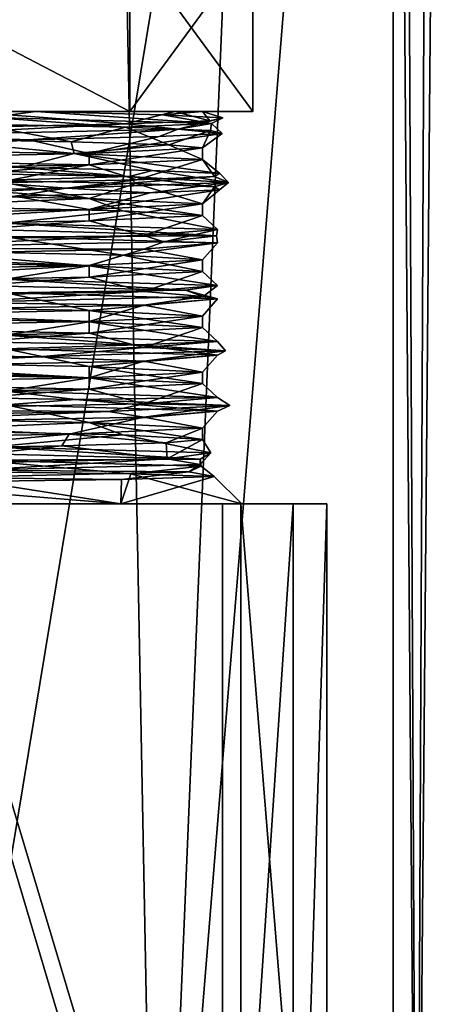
# Model space of a CAD drawing. Header units: millimetres. Extents: x -128 to 128, y 0 to 228.
# Tile 38 of 233: x 107 to 115, y 18 to 35. Entities that reach past the tile are written whole.
import ezdxf

# ---------------------------------------------------------------- set-up
doc = ezdxf.new("R2010")
doc.units = ezdxf.units.MM
doc.header["$LTSCALE"] = 65.185185
for name, color, linetype in [('2310', 7, 'CONTINUOUS'), ('2313', 7, 'CONTINUOUS'), ('2314', 7, 'CONTINUOUS'), ('2315', 7, 'CONTINUOUS'), ('2316', 7, 'CONTINUOUS'), ('2317', 7, 'CONTINUOUS'), ('2318', 7, 'CONTINUOUS'), ('2319', 7, 'CONTINUOUS'), ('2320', 7, 'CONTINUOUS'), ('2321', 7, 'CONTINUOUS'), ('2322', 7, 'CONTINUOUS'), ('2323', 7, 'CONTINUOUS'), ('2324', 7, 'CONTINUOUS'), ('2325', 7, 'CONTINUOUS'), ('2326', 7, 'CONTINUOUS'), ('2327', 7, 'CONTINUOUS'), ('2328', 7, 'CONTINUOUS'), ('2329', 7, 'CONTINUOUS'), ('2330', 7, 'CONTINUOUS'), ('2332', 7, 'CONTINUOUS'), ('2333', 7, 'CONTINUOUS'), ('2334', 7, 'CONTINUOUS'), ('2346', 7, 'CONTINUOUS'), ('2347', 7, 'CONTINUOUS'), ('2348', 7, 'CONTINUOUS'), ('2349', 7, 'CONTINUOUS'), ('2350', 7, 'CONTINUOUS'), ('2351', 7, 'CONTINUOUS'), ('2352', 7, 'CONTINUOUS'), ('2353', 7, 'CONTINUOUS'), ('2354', 7, 'CONTINUOUS'), ('2355', 7, 'CONTINUOUS')]:
    doc.layers.add(name, color=color, linetype=linetype)

msp = doc.modelspace()

# ---------------------------------------------------------------- linework, layer by layer
at = {"layer": '2310', "linetype": 'CONTINUOUS'}
for points in [[(109.793, 7.5, -11.23), (101.726, 7.5, -14.8), (108.758, 61.5, -12.054), (109.793, 7.5, -11.23)], [(108.758, 61.5, -12.054), (101.726, 7.5, -14.8), (104.604, 61.5, -14.171), (108.758, 61.5, -12.054)], [(112.054, 61.5, -8.758), (109.793, 7.5, -11.23), (108.758, 61.5, -12.054), (112.054, 61.5, -8.758)], [(114.427, 7.5, -3.724), (109.793, 7.5, -11.23), (114.171, 61.5, -4.604), (114.427, 7.5, -3.724)], [(114.171, 61.5, -4.604), (109.793, 7.5, -11.23), (112.054, 61.5, -8.758), (114.171, 61.5, -4.604)], [(114.005, 7.5, 5.087), (114.427, 7.5, -3.724), (114.005, 61.5, 5.087), (114.005, 7.5, 5.087)], [(114.005, 61.5, 5.087), (114.427, 7.5, -3.724), (114.674, 61.5, 2.583), (114.005, 61.5, 5.087)], [(114.9, 61.5), (114.427, 7.5, -3.724), (114.171, 61.5, -4.604), (114.9, 61.5)], [(114.674, 61.5, 2.583), (114.427, 7.5, -3.724), (114.9, 61.5), (114.674, 61.5, 2.583)]]:
    msp.add_3dface(points, dxfattribs=at)
at = {"layer": '2313', "linetype": 'CONTINUOUS'}
for points in [[(108.221, 27.744, 6.692), (110.6, 27.852), (109.952, 27.592, 3.65), (108.221, 27.744, 6.692)], [(109.952, 27.592, 3.65), (110.6, 27.852), (110.6, 27.648), (109.952, 27.592, 3.65)], [(102.15, 27.635, 10.38), (108.221, 27.744, 6.692), (105.233, 27.48, 9.218), (102.15, 27.635, 10.38)], [(105.233, 27.48, 9.218), (108.221, 27.744, 6.692), (108.087, 27.536, 6.853), (105.233, 27.48, 9.218)], [(108.087, 27.536, 6.853), (108.221, 27.744, 6.692), (109.952, 27.592, 3.65), (108.087, 27.536, 6.853)]]:
    msp.add_3dface(points, dxfattribs=at)
at = {"layer": '2314', "linetype": 'CONTINUOUS'}
for points in [[(108.576, 27.952, -6.231), (103.276, 28.052, -10.081), (105.3, 27.814, -9.18), (108.576, 27.952, -6.231)], [(109.18, 27.731, -5.3), (108.576, 27.952, -6.231), (105.3, 27.814, -9.18), (109.18, 27.731, -5.3)], [(110.6, 27.648), (110.6, 27.852), (108.576, 27.952, -6.231), (110.6, 27.648)], [(110.6, 27.648), (108.576, 27.952, -6.231), (109.18, 27.731, -5.3), (110.6, 27.648)]]:
    msp.add_3dface(points, dxfattribs=at)
at = {"layer": '2315', "linetype": 'CONTINUOUS'}
for points in [[(105.087, 7.5, 14.005), (114.005, 7.5, 5.087), (114.005, 61.5, 5.087), (105.087, 7.5, 14.005)], [(105.087, 7.5, 14.005), (114.005, 61.5, 5.087), (105.087, 61.5, 14.005), (105.087, 7.5, 14.005)]]:
    msp.add_3dface(points, dxfattribs=at)
at = {"layer": '2316', "linetype": 'CONTINUOUS'}
for points in [[(103.492, 26.5, -10.747), (105.592, 26.5, -11.625), (109.142, 26.5, -6.642), (103.492, 26.5, -10.747)], [(109.142, 26.5, 6.642), (103.528, 26.5, 12.218), (103.492, 26.5, 10.747), (109.142, 26.5, 6.642)], [(105.307, 26.5, 10.957), (103.528, 26.5, 12.218), (109.142, 26.5, 6.642), (105.307, 26.5, 10.957)], [(110.957, 26.5, 5.307), (105.307, 26.5, 10.957), (109.142, 26.5, 6.642), (110.957, 26.5, 5.307)], [(105.592, 26.5, -11.625), (111.286, 26.5, -6.248), (109.142, 26.5, -6.642), (105.592, 26.5, -11.625)], [(111.3, 26.5), (110.957, 26.5, 5.307), (109.142, 26.5, 6.642), (111.3, 26.5)], [(109.142, 26.5, -6.642), (111.286, 26.5, -6.248), (111.3, 26.5), (109.142, 26.5, -6.642)], [(112.218, 26.5, 3.528), (110.957, 26.5, 5.307), (111.3, 26.5), (112.218, 26.5, 3.528)], [(111.286, 26.5, -6.248), (112.82, 26.5, 1.432), (111.3, 26.5), (111.286, 26.5, -6.248)], [(112.82, 26.5, 1.432), (112.218, 26.5, 3.528), (111.3, 26.5), (112.82, 26.5, 1.432)]]:
    msp.add_3dface(points, dxfattribs=at)
at = {"layer": '2317', "linetype": 'CONTINUOUS'}
for points in [[(109.304, 33.5, 6.76), (103.554, 33.5, 10.937), (109.304, 36.5, 6.76), (109.304, 33.5, 6.76)], [(109.304, 36.5, 6.76), (103.554, 33.5, 10.937), (103.554, 36.5, 10.937), (109.304, 36.5, 6.76)], [(111.5, 33.5), (109.304, 33.5, 6.76), (111.5, 36.5), (111.5, 33.5)], [(111.5, 36.5), (109.304, 33.5, 6.76), (109.304, 36.5, 6.76), (111.5, 36.5)]]:
    msp.add_3dface(points, dxfattribs=at)
at = {"layer": '2318', "linetype": 'CONTINUOUS'}
for points in [[(107.626, 33.5, -7.974), (103.554, 33.5, -10.937), (102.821, 33.5, -10.729), (107.626, 33.5, -7.974)], [(103.554, 33.5, 10.937), (109.304, 33.5, 6.76), (106.363, 33.5, 8.478), (103.554, 33.5, 10.937)], [(109.304, 33.5, -6.76), (103.554, 33.5, -10.937), (107.626, 33.5, -7.974), (109.304, 33.5, -6.76)], [(106.363, 33.5, 8.478), (109.304, 33.5, 6.76), (110.105, 33.5, 3.652), (106.363, 33.5, 8.478)], [(110.599, 33.5, -2.497), (109.304, 33.5, -6.76), (107.626, 33.5, -7.974), (110.599, 33.5, -2.497)], [(109.304, 33.5, 6.76), (111.5, 33.5), (110.105, 33.5, 3.652), (109.304, 33.5, 6.76)], [(111.5, 33.5), (109.304, 33.5, -6.76), (110.599, 33.5, -2.497), (111.5, 33.5)], [(110.105, 33.5, 3.652), (111.5, 33.5), (110.599, 33.5, -2.497), (110.105, 33.5, 3.652)]]:
    msp.add_3dface(points, dxfattribs=at)
at = {"layer": '2319', "linetype": 'CONTINUOUS'}
for points in [[(103.554, 33.5, -10.937), (109.304, 33.5, -6.76), (103.554, 36.5, -10.937), (103.554, 33.5, -10.937)], [(103.554, 36.5, -10.937), (109.304, 33.5, -6.76), (109.304, 36.5, -6.76), (103.554, 36.5, -10.937)], [(111.5, 33.5), (111.5, 36.5), (109.304, 36.5, -6.76), (111.5, 33.5)], [(109.304, 33.5, -6.76), (111.5, 33.5), (109.304, 36.5, -6.76), (109.304, 33.5, -6.76)]]:
    msp.add_3dface(points, dxfattribs=at)
at = {"layer": '2320', "linetype": 'CONTINUOUS'}
for points in [[(103.492, 26.5, -10.747), (109.142, 26.5, -6.642), (105.361, 27.089, -9.272), (103.492, 26.5, -10.747)], [(105.361, 27.089, -9.272), (109.142, 26.5, -6.642), (109.323, 27.039, -5.375), (105.361, 27.089, -9.272)], [(109.142, 26.5, -6.642), (111.3, 26.5), (109.323, 27.039, -5.375), (109.142, 26.5, -6.642)], [(109.323, 27.039, -5.375), (111.3, 26.5), (110.812, 26.988, 0), (109.323, 27.039, -5.375)]]:
    msp.add_3dface(points, dxfattribs=at)
at = {"layer": '2321', "linetype": 'CONTINUOUS'}
for points in [[(109.152, 26.932, 5.861), (109.142, 26.5, 6.642), (104.577, 26.877, 9.918), (109.152, 26.932, 5.861)], [(111.3, 26.5), (109.142, 26.5, 6.642), (110.812, 26.988, 0), (111.3, 26.5)], [(110.812, 26.988, 0), (109.142, 26.5, 6.642), (109.152, 26.932, 5.861), (110.812, 26.988, 0)], [(109.142, 26.5, 6.642), (103.492, 26.5, 10.747), (104.577, 26.877, 9.918), (109.142, 26.5, 6.642)]]:
    msp.add_3dface(points, dxfattribs=at)
at = {"layer": '2322', "linetype": 'CONTINUOUS'}
for points in [[(106.524, 27.4, -8.98), (110.557, 27.3, -3.431), (106.863, 27.515, -8.639), (106.524, 27.4, -8.98)], [(106.863, 27.515, -8.639), (110.557, 27.3, -3.431), (110.748, 27.408, -2.494), (106.863, 27.515, -8.639)], [(109.967, 27.301, 4.733), (106.526, 27.1, 8.979), (104.86, 27.194, 9.906), (109.967, 27.301, 4.733)], [(110.557, 27.3, -3.431), (106.524, 27.4, -8.98), (106.596, 27.277, -8.845), (110.557, 27.3, -3.431)], [(110.557, 27.2, 3.429), (106.526, 27.1, 8.979), (109.967, 27.301, 4.733), (110.557, 27.2, 3.429)], [(110.575, 27.175, -3.146), (110.557, 27.3, -3.431), (106.596, 27.277, -8.845), (110.575, 27.175, -3.146)], [(110.748, 27.408, -2.494), (110.557, 27.2, 3.429), (109.967, 27.301, 4.733), (110.748, 27.408, -2.494)], [(110.557, 27.3, -3.431), (110.557, 27.2, 3.429), (110.748, 27.408, -2.494), (110.557, 27.3, -3.431)], [(110.557, 27.2, 3.429), (110.557, 27.3, -3.431), (110.575, 27.175, -3.146), (110.557, 27.2, 3.429)], [(106.032, 26.971, 9.239), (106.526, 27.1, 8.979), (110.358, 27.073, 3.8), (106.032, 26.971, 9.239)], [(106.526, 27.1, 8.979), (110.557, 27.2, 3.429), (110.358, 27.073, 3.8), (106.526, 27.1, 8.979)], [(110.358, 27.073, 3.8), (110.557, 27.2, 3.429), (110.575, 27.175, -3.146), (110.358, 27.073, 3.8)]]:
    msp.add_3dface(points, dxfattribs=at)
at = {"layer": '2323', "linetype": 'CONTINUOUS'}
for points in [[(105.361, 27.089, -9.272), (109.323, 27.039, -5.375), (106.596, 27.277, -8.845), (105.361, 27.089, -9.272)], [(109.323, 27.039, -5.375), (110.575, 27.175, -3.146), (106.596, 27.277, -8.845), (109.323, 27.039, -5.375)], [(109.152, 26.932, 5.861), (106.032, 26.971, 9.239), (110.358, 27.073, 3.8), (109.152, 26.932, 5.861)], [(110.812, 26.988, 0), (109.152, 26.932, 5.861), (110.358, 27.073, 3.8), (110.812, 26.988, 0)], [(109.323, 27.039, -5.375), (110.812, 26.988, 0), (110.575, 27.175, -3.146), (109.323, 27.039, -5.375)], [(110.812, 26.988, 0), (110.358, 27.073, 3.8), (110.575, 27.175, -3.146), (110.812, 26.988, 0)], [(109.152, 26.932, 5.861), (104.577, 26.877, 9.918), (106.032, 26.971, 9.239), (109.152, 26.932, 5.861)]]:
    msp.add_3dface(points, dxfattribs=at)
at = {"layer": '2324', "linetype": 'CONTINUOUS'}
for points in [[(109.18, 27.731, -5.3), (105.3, 27.814, -9.18), (106.863, 27.515, -8.639), (109.18, 27.731, -5.3)], [(109.18, 27.731, -5.3), (106.863, 27.515, -8.639), (110.748, 27.408, -2.494), (109.18, 27.731, -5.3)], [(108.087, 27.536, 6.853), (109.952, 27.592, 3.65), (109.967, 27.301, 4.733), (108.087, 27.536, 6.853)], [(110.6, 27.648), (109.18, 27.731, -5.3), (110.748, 27.408, -2.494), (110.6, 27.648)], [(109.952, 27.592, 3.65), (110.6, 27.648), (109.967, 27.301, 4.733), (109.952, 27.592, 3.65)], [(110.6, 27.648), (110.748, 27.408, -2.494), (109.967, 27.301, 4.733), (110.6, 27.648)], [(105.233, 27.48, 9.218), (108.087, 27.536, 6.853), (104.86, 27.194, 9.906), (105.233, 27.48, 9.218)], [(108.087, 27.536, 6.853), (109.967, 27.301, 4.733), (104.86, 27.194, 9.906), (108.087, 27.536, 6.853)]]:
    msp.add_3dface(points, dxfattribs=at)
at = {"layer": '2325', "linetype": 'CONTINUOUS'}
for points in [[(106.973, 31.392, -8.636), (110.851, 31.284, -2.339), (107.092, 31.51, -8.452), (106.973, 31.392, -8.636)], [(107.092, 31.51, -8.452), (110.851, 31.284, -2.339), (110.866, 31.399, -1.916), (107.092, 31.51, -8.452)], [(109.555, 31.288, 5.517), (104.572, 31.068, 10.115), (103.774, 31.177, 10.368), (109.555, 31.288, 5.517)], [(109.911, 31.176, 4.997), (104.572, 31.068, 10.115), (109.555, 31.288, 5.517), (109.911, 31.176, 4.997)], [(110.851, 31.284, -2.339), (106.973, 31.392, -8.636), (107.092, 31.267, -8.452), (110.851, 31.284, -2.339)], [(110.866, 31.156, -1.916), (110.851, 31.284, -2.339), (107.092, 31.267, -8.452), (110.866, 31.156, -1.916)], [(110.866, 31.399, -1.916), (109.911, 31.176, 4.997), (109.555, 31.288, 5.517), (110.866, 31.399, -1.916)], [(110.851, 31.284, -2.339), (109.911, 31.176, 4.997), (110.866, 31.399, -1.916), (110.851, 31.284, -2.339)], [(109.911, 31.176, 4.997), (110.851, 31.284, -2.339), (110.866, 31.156, -1.916), (109.911, 31.176, 4.997)], [(104.572, 31.068, 10.115), (109.911, 31.176, 4.997), (109.555, 31.045, 5.517), (104.572, 31.068, 10.115)], [(109.555, 31.045, 5.517), (109.911, 31.176, 4.997), (110.866, 31.156, -1.916), (109.555, 31.045, 5.517)], [(103.774, 30.934, 10.368), (104.572, 31.068, 10.115), (109.555, 31.045, 5.517), (103.774, 30.934, 10.368)], [(105.413, 30.419, -9.69), (110.3, 30.311, -4.139), (107.092, 30.51, -8.452), (105.413, 30.419, -9.69)], [(110.3, 30.311, -4.139), (105.413, 30.419, -9.69), (107.092, 30.267, -8.452), (110.3, 30.311, -4.139)], [(107.092, 30.51, -8.452), (110.3, 30.311, -4.139), (110.866, 30.399, -1.916), (107.092, 30.51, -8.452)], [(110.866, 30.399, -1.916), (110.613, 30.203, 3.25), (109.555, 30.288, 5.517), (110.866, 30.399, -1.916)], [(110.3, 30.311, -4.139), (110.613, 30.203, 3.25), (110.866, 30.399, -1.916), (110.3, 30.311, -4.139)], [(109.555, 30.288, 5.517), (106.216, 30.095, 9.196), (103.774, 30.177, 10.368), (109.555, 30.288, 5.517)], [(110.613, 30.203, 3.25), (106.216, 30.095, 9.196), (109.555, 30.288, 5.517), (110.613, 30.203, 3.25)], [(110.866, 30.156, -1.916), (110.3, 30.311, -4.139), (107.092, 30.267, -8.452), (110.866, 30.156, -1.916)], [(110.613, 30.203, 3.25), (110.3, 30.311, -4.139), (110.866, 30.156, -1.916), (110.613, 30.203, 3.25)], [(103.774, 29.934, 10.368), (106.216, 30.095, 9.196), (109.555, 30.045, 5.517), (103.774, 29.934, 10.368)], [(106.216, 30.095, 9.196), (110.613, 30.203, 3.25), (109.555, 30.045, 5.517), (106.216, 30.095, 9.196)], [(109.555, 30.045, 5.517), (110.613, 30.203, 3.25), (110.866, 30.156, -1.916), (109.555, 30.045, 5.517)], [(103.698, 29.446, -10.466), (109.452, 29.338, -5.82), (107.092, 29.51, -8.452), (103.698, 29.446, -10.466)], [(109.452, 29.338, -5.82), (103.698, 29.446, -10.466), (107.092, 29.267, -8.452), (109.452, 29.338, -5.82)], [(107.092, 29.51, -8.452), (109.452, 29.338, -5.82), (110.866, 29.399, -1.916), (107.092, 29.51, -8.452)], [(109.452, 29.338, -5.82), (111.01, 29.23, 1.41), (110.866, 29.399, -1.916), (109.452, 29.338, -5.82)], [(110.866, 29.399, -1.916), (111.01, 29.23, 1.41), (109.555, 29.288, 5.517), (110.866, 29.399, -1.916)], [(107.681, 29.122, 8.014), (100.941, 29.014, 11.06), (103.774, 29.177, 10.368), (107.681, 29.122, 8.014)], [(109.555, 29.288, 5.517), (107.681, 29.122, 8.014), (103.774, 29.177, 10.368), (109.555, 29.288, 5.517)], [(110.866, 29.156, -1.916), (109.452, 29.338, -5.82), (107.092, 29.267, -8.452), (110.866, 29.156, -1.916)], [(111.01, 29.23, 1.41), (107.681, 29.122, 8.014), (109.555, 29.288, 5.517), (111.01, 29.23, 1.41)], [(107.681, 29.122, 8.014), (111.01, 29.23, 1.41), (109.555, 29.045, 5.517), (107.681, 29.122, 8.014)], [(111.01, 29.23, 1.41), (109.452, 29.338, -5.82), (110.866, 29.156, -1.916), (111.01, 29.23, 1.41)], [(109.555, 29.045, 5.517), (111.01, 29.23, 1.41), (110.866, 29.156, -1.916), (109.555, 29.045, 5.517)], [(100.941, 29.014, 11.06), (107.681, 29.122, 8.014), (103.774, 28.934, 10.368), (100.941, 29.014, 11.06)], [(103.774, 28.934, 10.368), (107.681, 29.122, 8.014), (109.555, 29.045, 5.517), (103.774, 28.934, 10.368)], [(101.876, 28.473, -10.94), (108.332, 28.365, -7.333), (107.092, 28.51, -8.452), (101.876, 28.473, -10.94)], [(108.332, 28.365, -7.333), (101.876, 28.473, -10.94), (107.092, 28.267, -8.452), (108.332, 28.365, -7.333)], [(107.092, 28.51, -8.452), (108.332, 28.365, -7.333), (110.866, 28.399, -1.916), (107.092, 28.51, -8.452)], [(109.555, 28.288, 5.517), (108.924, 28.149, 6.6), (103.774, 28.177, 10.368), (109.555, 28.288, 5.517)], [(110.866, 28.156, -1.916), (108.332, 28.365, -7.333), (107.092, 28.267, -8.452), (110.866, 28.156, -1.916)], [(108.332, 28.365, -7.333), (111.09, 28.257, -0.471), (110.866, 28.399, -1.916), (108.332, 28.365, -7.333)], [(111.09, 28.257, -0.471), (108.332, 28.365, -7.333), (110.866, 28.156, -1.916), (111.09, 28.257, -0.471)], [(111.09, 28.257, -0.471), (108.924, 28.149, 6.6), (109.555, 28.288, 5.517), (111.09, 28.257, -0.471)], [(110.866, 28.399, -1.916), (111.09, 28.257, -0.471), (109.555, 28.288, 5.517), (110.866, 28.399, -1.916)], [(108.924, 28.149, 6.6), (102.797, 28.041, 10.742), (103.774, 28.177, 10.368), (108.924, 28.149, 6.6)], [(102.797, 28.041, 10.742), (108.924, 28.149, 6.6), (103.774, 27.934, 10.368), (102.797, 28.041, 10.742)], [(103.774, 27.934, 10.368), (108.924, 28.149, 6.6), (109.555, 28.045, 5.517), (103.774, 27.934, 10.368)], [(108.924, 28.149, 6.6), (111.09, 28.257, -0.471), (109.555, 28.045, 5.517), (108.924, 28.149, 6.6)], [(109.555, 28.045, 5.517), (111.09, 28.257, -0.471), (110.866, 28.156, -1.916), (109.555, 28.045, 5.517)]]:
    msp.add_3dface(points, dxfattribs=at)
at = {"layer": '2326', "linetype": 'CONTINUOUS'}
for points in [[(109.18, 30.936, -5.3), (107.092, 31.267, -8.452), (105.3, 31.019, -9.18), (109.18, 30.936, -5.3)], [(110.866, 31.156, -1.916), (107.092, 31.267, -8.452), (109.18, 30.936, -5.3), (110.866, 31.156, -1.916)], [(110.6, 30.852), (110.866, 31.156, -1.916), (109.18, 30.936, -5.3), (110.6, 30.852)], [(109.555, 31.045, 5.517), (110.866, 31.156, -1.916), (110.6, 30.852), (109.555, 31.045, 5.517)], [(103.276, 30.652, 10.081), (103.774, 30.934, 10.368), (108.575, 30.752, 6.231), (103.276, 30.652, 10.081)], [(103.774, 30.934, 10.368), (109.555, 31.045, 5.517), (108.575, 30.752, 6.231), (103.774, 30.934, 10.368)], [(108.575, 30.752, 6.231), (109.555, 31.045, 5.517), (110.6, 30.852), (108.575, 30.752, 6.231)], [(108.575, 29.952, -6.231), (107.092, 30.267, -8.452), (103.275, 30.052, -10.081), (108.575, 29.952, -6.231)], [(110.866, 30.156, -1.916), (107.092, 30.267, -8.452), (108.575, 29.952, -6.231), (110.866, 30.156, -1.916)], [(103.774, 29.934, 10.368), (109.555, 30.045, 5.517), (108.576, 29.752, 6.231), (103.774, 29.934, 10.368)], [(110.6, 29.852), (110.866, 30.156, -1.916), (108.575, 29.952, -6.231), (110.6, 29.852)], [(108.576, 29.752, 6.231), (109.555, 30.045, 5.517), (110.6, 29.852), (108.576, 29.752, 6.231)], [(109.555, 30.045, 5.517), (110.866, 30.156, -1.916), (110.6, 29.852), (109.555, 30.045, 5.517)], [(103.276, 29.652, 10.081), (103.774, 29.934, 10.368), (108.576, 29.752, 6.231), (103.276, 29.652, 10.081)], [(108.576, 28.952, -6.231), (107.092, 29.267, -8.452), (103.276, 29.052, -10.081), (108.576, 28.952, -6.231)], [(110.866, 29.156, -1.916), (107.092, 29.267, -8.452), (108.576, 28.952, -6.231), (110.866, 29.156, -1.916)], [(103.774, 28.934, 10.368), (109.555, 29.045, 5.517), (108.576, 28.752, 6.231), (103.774, 28.934, 10.368)], [(110.6, 28.852), (110.866, 29.156, -1.916), (108.576, 28.952, -6.231), (110.6, 28.852)], [(108.576, 28.752, 6.231), (109.555, 29.045, 5.517), (110.6, 28.852), (108.576, 28.752, 6.231)], [(109.555, 29.045, 5.517), (110.866, 29.156, -1.916), (110.6, 28.852), (109.555, 29.045, 5.517)], [(103.275, 28.652, 10.081), (103.774, 28.934, 10.368), (108.576, 28.752, 6.231), (103.275, 28.652, 10.081)], [(103.276, 28.052, -10.081), (108.576, 27.952, -6.231), (107.092, 28.267, -8.452), (103.276, 28.052, -10.081)], [(108.576, 27.952, -6.231), (110.866, 28.156, -1.916), (107.092, 28.267, -8.452), (108.576, 27.952, -6.231)], [(108.576, 27.952, -6.231), (110.6, 27.852), (110.866, 28.156, -1.916), (108.576, 27.952, -6.231)], [(110.6, 27.852), (109.555, 28.045, 5.517), (110.866, 28.156, -1.916), (110.6, 27.852)], [(108.221, 27.744, 6.692), (103.774, 27.934, 10.368), (109.555, 28.045, 5.517), (108.221, 27.744, 6.692)], [(110.6, 27.852), (108.221, 27.744, 6.692), (109.555, 28.045, 5.517), (110.6, 27.852)], [(108.221, 27.744, 6.692), (102.15, 27.635, 10.38), (103.774, 27.934, 10.368), (108.221, 27.744, 6.692)]]:
    msp.add_3dface(points, dxfattribs=at)
at = {"layer": '2327', "linetype": 'CONTINUOUS'}
for points in [[(105.3, 31.814, -9.18), (107.092, 31.51, -8.452), (109.18, 31.731, -5.3), (105.3, 31.814, -9.18)], [(107.092, 31.51, -8.452), (110.866, 31.399, -1.916), (109.18, 31.731, -5.3), (107.092, 31.51, -8.452)], [(110.6, 31.648), (109.555, 31.288, 5.517), (108.575, 31.548, 6.231), (110.6, 31.648)], [(109.18, 31.731, -5.3), (110.866, 31.399, -1.916), (110.6, 31.648), (109.18, 31.731, -5.3)], [(110.866, 31.399, -1.916), (109.555, 31.288, 5.517), (110.6, 31.648), (110.866, 31.399, -1.916)], [(108.575, 31.548, 6.231), (103.774, 31.177, 10.368), (103.276, 31.448, 10.081), (108.575, 31.548, 6.231)], [(109.555, 31.288, 5.517), (103.774, 31.177, 10.368), (108.575, 31.548, 6.231), (109.555, 31.288, 5.517)], [(103.275, 30.848, -10.081), (107.092, 30.51, -8.452), (108.575, 30.748, -6.231), (103.275, 30.848, -10.081)], [(107.092, 30.51, -8.452), (110.866, 30.399, -1.916), (108.575, 30.748, -6.231), (107.092, 30.51, -8.452)], [(108.575, 30.748, -6.231), (110.866, 30.399, -1.916), (110.6, 30.648), (108.575, 30.748, -6.231)], [(110.6, 30.648), (109.555, 30.288, 5.517), (108.576, 30.548, 6.231), (110.6, 30.648)], [(110.866, 30.399, -1.916), (109.555, 30.288, 5.517), (110.6, 30.648), (110.866, 30.399, -1.916)], [(108.576, 30.548, 6.231), (103.774, 30.177, 10.368), (103.276, 30.448, 10.081), (108.576, 30.548, 6.231)], [(109.555, 30.288, 5.517), (103.774, 30.177, 10.368), (108.576, 30.548, 6.231), (109.555, 30.288, 5.517)], [(103.276, 29.848, -10.081), (107.092, 29.51, -8.452), (108.576, 29.748, -6.231), (103.276, 29.848, -10.081)], [(107.092, 29.51, -8.452), (110.866, 29.399, -1.916), (108.576, 29.748, -6.231), (107.092, 29.51, -8.452)], [(108.576, 29.748, -6.231), (110.866, 29.399, -1.916), (110.6, 29.648), (108.576, 29.748, -6.231)], [(108.576, 29.548, 6.231), (103.774, 29.177, 10.368), (103.275, 29.448, 10.081), (108.576, 29.548, 6.231)], [(109.555, 29.288, 5.517), (103.774, 29.177, 10.368), (108.576, 29.548, 6.231), (109.555, 29.288, 5.517)], [(110.6, 29.648), (109.555, 29.288, 5.517), (108.576, 29.548, 6.231), (110.6, 29.648)], [(110.866, 29.399, -1.916), (109.555, 29.288, 5.517), (110.6, 29.648), (110.866, 29.399, -1.916)], [(103.276, 28.848, -10.081), (107.092, 28.51, -8.452), (108.576, 28.748, -6.231), (103.276, 28.848, -10.081)], [(107.092, 28.51, -8.452), (110.866, 28.399, -1.916), (108.576, 28.748, -6.231), (107.092, 28.51, -8.452)], [(110.6, 28.648), (109.555, 28.288, 5.517), (108.575, 28.548, 6.231), (110.6, 28.648)], [(110.866, 28.399, -1.916), (110.6, 28.648), (108.576, 28.748, -6.231), (110.866, 28.399, -1.916)], [(110.866, 28.399, -1.916), (109.555, 28.288, 5.517), (110.6, 28.648), (110.866, 28.399, -1.916)], [(108.575, 28.548, 6.231), (103.774, 28.177, 10.368), (103.275, 28.448, 10.081), (108.575, 28.548, 6.231)], [(109.555, 28.288, 5.517), (103.774, 28.177, 10.368), (108.575, 28.548, 6.231), (109.555, 28.288, 5.517)]]:
    msp.add_3dface(points, dxfattribs=at)
at = {"layer": '2328', "linetype": 'CONTINUOUS'}
for points in [[(107.626, 33.5, -7.974), (102.821, 33.5, -10.729), (106.818, 33.395, -8.76), (107.626, 33.5, -7.974)], [(109.229, 33.221, -6.047), (106.818, 33.395, -8.76), (106.589, 33.277, -8.85), (109.229, 33.221, -6.047)], [(107.626, 33.5, -7.974), (106.818, 33.395, -8.76), (110.76, 33.289, -2.725), (107.626, 33.5, -7.974)], [(110.76, 33.289, -2.725), (106.818, 33.395, -8.76), (109.229, 33.221, -6.047), (110.76, 33.289, -2.725)], [(107.626, 33.5, -7.974), (110.76, 33.289, -2.725), (109.884, 33.445, -4.904), (107.626, 33.5, -7.974)], [(109.884, 33.445, -4.904), (110.76, 33.289, -2.725), (110.963, 33.389, -1.249), (109.884, 33.445, -4.904)], [(110.76, 33.289, -2.725), (110.165, 33.184, 4.459), (110.963, 33.389, -1.249), (110.76, 33.289, -2.725)], [(110.963, 33.389, -1.249), (110.165, 33.184, 4.459), (110.733, 33.334, 2.556), (110.963, 33.389, -1.249)], [(110.165, 33.184, 4.459), (105.283, 33.079, 9.762), (109.224, 33.279, 6.055), (110.165, 33.184, 4.459)], [(109.224, 33.279, 6.055), (105.283, 33.079, 9.762), (106.613, 33.224, 8.832), (109.224, 33.279, 6.055)], [(110.733, 33.334, 2.556), (110.165, 33.184, 4.459), (109.224, 33.279, 6.055), (110.733, 33.334, 2.556)], [(110.745, 33.165, -2.507), (110.76, 33.289, -2.725), (109.229, 33.221, -6.047), (110.745, 33.165, -2.507)], [(110.165, 33.184, 4.459), (110.76, 33.289, -2.725), (110.952, 33.109, 1.338), (110.165, 33.184, 4.459)], [(110.952, 33.109, 1.338), (110.76, 33.289, -2.725), (110.745, 33.165, -2.507), (110.952, 33.109, 1.338)], [(104.265, 32.942, 10.176), (105.283, 33.079, 9.762), (107.502, 32.998, 8.09), (104.265, 32.942, 10.176)], [(105.283, 33.079, 9.762), (110.165, 33.184, 4.459), (107.502, 32.998, 8.09), (105.283, 33.079, 9.762)], [(107.502, 32.998, 8.09), (110.165, 33.184, 4.459), (109.825, 33.053, 5.02), (107.502, 32.998, 8.09)], [(109.825, 33.053, 5.02), (110.165, 33.184, 4.459), (110.952, 33.109, 1.338), (109.825, 33.053, 5.02)], [(103.604, 32.447, -10.499), (109.293, 32.342, -6.071), (104.108, 32.561, -10.24), (103.604, 32.447, -10.499)], [(104.108, 32.561, -10.24), (109.293, 32.342, -6.071), (107.347, 32.505, -8.231), (104.108, 32.561, -10.24)], [(107.347, 32.505, -8.231), (109.293, 32.342, -6.071), (109.709, 32.45, -5.241), (107.347, 32.505, -8.231)], [(109.293, 32.342, -6.071), (103.604, 32.447, -10.499), (106.858, 32.272, -8.643), (109.293, 32.342, -6.071)], [(109.411, 32.216, -5.76), (109.293, 32.342, -6.071), (106.858, 32.272, -8.643), (109.411, 32.216, -5.76)], [(111.062, 32.237, 0.917), (108.167, 32.132, 7.518), (110.815, 32.34, 2.185), (111.062, 32.237, 0.917)], [(110.815, 32.34, 2.185), (108.167, 32.132, 7.518), (109.426, 32.284, 5.734), (110.815, 32.34, 2.185)], [(109.293, 32.342, -6.071), (111.062, 32.237, 0.917), (109.709, 32.45, -5.241), (109.293, 32.342, -6.071)], [(111.062, 32.237, 0.917), (109.293, 32.342, -6.071), (110.817, 32.16, -2.175), (111.062, 32.237, 0.917)], [(110.817, 32.16, -2.175), (109.293, 32.342, -6.071), (109.411, 32.216, -5.76), (110.817, 32.16, -2.175)], [(109.709, 32.45, -5.241), (111.062, 32.237, 0.917), (110.913, 32.395, -1.625), (109.709, 32.45, -5.241)], [(110.913, 32.395, -1.625), (111.062, 32.237, 0.917), (110.815, 32.34, 2.185), (110.913, 32.395, -1.625)], [(108.167, 32.132, 7.518), (101.827, 32.026, 10.949), (106.913, 32.229, 8.599), (108.167, 32.132, 7.518)], [(109.426, 32.284, 5.734), (108.167, 32.132, 7.518), (106.913, 32.229, 8.599), (109.426, 32.284, 5.734)], [(108.167, 32.132, 7.518), (111.062, 32.237, 0.917), (109.666, 32.048, 5.32), (108.167, 32.132, 7.518)], [(109.666, 32.048, 5.32), (111.062, 32.237, 0.917), (110.906, 32.104, 1.674), (109.666, 32.048, 5.32)], [(110.906, 32.104, 1.674), (111.062, 32.237, 0.917), (110.817, 32.16, -2.175), (110.906, 32.104, 1.674)], [(101.827, 32.026, 10.949), (108.167, 32.132, 7.518), (103.95, 31.937, 10.302), (101.827, 32.026, 10.949)], [(103.95, 31.937, 10.302), (108.167, 32.132, 7.518), (107.25, 31.993, 8.317), (103.95, 31.937, 10.302)], [(107.25, 31.993, 8.317), (108.167, 32.132, 7.518), (109.666, 32.048, 5.32), (107.25, 31.993, 8.317)]]:
    msp.add_3dface(points, dxfattribs=at)
at = {"layer": '2329', "linetype": 'CONTINUOUS'}
for points in [[(108.255, 32.96, -6.649), (106.589, 33.277, -8.85), (105.573, 33.014, -9.016), (108.255, 32.96, -6.649)], [(109.229, 33.221, -6.047), (106.589, 33.277, -8.85), (108.255, 32.96, -6.649), (109.229, 33.221, -6.047)], [(109.997, 32.906, -3.526), (109.229, 33.221, -6.047), (108.255, 32.96, -6.649), (109.997, 32.906, -3.526)], [(110.745, 33.165, -2.507), (109.229, 33.221, -6.047), (109.997, 32.906, -3.526), (110.745, 33.165, -2.507)], [(107.502, 32.998, 8.09), (109.825, 33.053, 5.02), (108.576, 32.752, 6.231), (107.502, 32.998, 8.09)], [(109.825, 33.053, 5.02), (110.952, 33.109, 1.338), (108.576, 32.752, 6.231), (109.825, 33.053, 5.02)], [(108.576, 32.752, 6.231), (110.952, 33.109, 1.338), (110.6, 32.852), (108.576, 32.752, 6.231)], [(110.6, 32.852), (110.745, 33.165, -2.507), (109.997, 32.906, -3.526), (110.6, 32.852)], [(110.952, 33.109, 1.338), (110.745, 33.165, -2.507), (110.6, 32.852), (110.952, 33.109, 1.338)], [(104.265, 32.942, 10.176), (107.502, 32.998, 8.09), (103.275, 32.652, 10.081), (104.265, 32.942, 10.176)], [(103.275, 32.652, 10.081), (107.502, 32.998, 8.09), (108.576, 32.752, 6.231), (103.275, 32.652, 10.081)], [(108.576, 31.952, -6.231), (103.471, 32.328, -10.473), (103.276, 32.052, -10.081), (108.576, 31.952, -6.231)], [(106.858, 32.272, -8.643), (103.471, 32.328, -10.473), (108.576, 31.952, -6.231), (106.858, 32.272, -8.643)], [(109.411, 32.216, -5.76), (106.858, 32.272, -8.643), (108.576, 31.952, -6.231), (109.411, 32.216, -5.76)], [(110.6, 31.852), (109.411, 32.216, -5.76), (108.576, 31.952, -6.231), (110.6, 31.852)], [(110.817, 32.16, -2.175), (109.411, 32.216, -5.76), (110.6, 31.852), (110.817, 32.16, -2.175)], [(110.906, 32.104, 1.674), (110.817, 32.16, -2.175), (110.6, 31.852), (110.906, 32.104, 1.674)], [(103.275, 31.652, 10.081), (107.25, 31.993, 8.317), (108.575, 31.752, 6.231), (103.275, 31.652, 10.081)], [(107.25, 31.993, 8.317), (109.666, 32.048, 5.32), (108.575, 31.752, 6.231), (107.25, 31.993, 8.317)], [(109.666, 32.048, 5.32), (110.906, 32.104, 1.674), (108.575, 31.752, 6.231), (109.666, 32.048, 5.32)], [(108.575, 31.752, 6.231), (110.906, 32.104, 1.674), (110.6, 31.852), (108.575, 31.752, 6.231)]]:
    msp.add_3dface(points, dxfattribs=at)
at = {"layer": '2330', "linetype": 'CONTINUOUS'}
for points in [[(106.363, 33.5, 8.478), (110.105, 33.5, 3.652), (109.224, 33.279, 6.055), (106.363, 33.5, 8.478)], [(106.363, 33.5, 8.478), (109.224, 33.279, 6.055), (106.613, 33.224, 8.832), (106.363, 33.5, 8.478)], [(110.599, 33.5, -2.497), (107.626, 33.5, -7.974), (109.884, 33.445, -4.904), (110.599, 33.5, -2.497)], [(110.105, 33.5, 3.652), (110.733, 33.334, 2.556), (109.224, 33.279, 6.055), (110.105, 33.5, 3.652)], [(110.599, 33.5, -2.497), (109.884, 33.445, -4.904), (110.963, 33.389, -1.249), (110.599, 33.5, -2.497)], [(110.105, 33.5, 3.652), (110.599, 33.5, -2.497), (110.733, 33.334, 2.556), (110.105, 33.5, 3.652)], [(110.599, 33.5, -2.497), (110.963, 33.389, -1.249), (110.733, 33.334, 2.556), (110.599, 33.5, -2.497)], [(104.108, 32.561, -10.24), (107.347, 32.505, -8.231), (102.435, 32.861, -10.317), (104.108, 32.561, -10.24)], [(102.435, 32.861, -10.317), (107.347, 32.505, -8.231), (108.312, 32.754, -6.578), (102.435, 32.861, -10.317)], [(107.347, 32.505, -8.231), (109.709, 32.45, -5.241), (108.312, 32.754, -6.578), (107.347, 32.505, -8.231)], [(109.709, 32.45, -5.241), (110.913, 32.395, -1.625), (108.312, 32.754, -6.578), (109.709, 32.45, -5.241)], [(110.913, 32.395, -1.625), (110.6, 32.648), (108.312, 32.754, -6.578), (110.913, 32.395, -1.625)], [(108.575, 32.548, 6.231), (103.575, 32.174, 10.438), (103.275, 32.448, 10.081), (108.575, 32.548, 6.231)], [(106.913, 32.229, 8.599), (103.575, 32.174, 10.438), (108.575, 32.548, 6.231), (106.913, 32.229, 8.599)], [(109.426, 32.284, 5.734), (106.913, 32.229, 8.599), (108.575, 32.548, 6.231), (109.426, 32.284, 5.734)], [(110.6, 32.648), (109.426, 32.284, 5.734), (108.575, 32.548, 6.231), (110.6, 32.648)], [(110.815, 32.34, 2.185), (109.426, 32.284, 5.734), (110.6, 32.648), (110.815, 32.34, 2.185)], [(110.913, 32.395, -1.625), (110.815, 32.34, 2.185), (110.6, 32.648), (110.913, 32.395, -1.625)]]:
    msp.add_3dface(points, dxfattribs=at)
at = {"layer": '2332', "linetype": 'CONTINUOUS'}
for points in [[(105.592, 7.5, -11.625), (111.286, 7.5, -6.248), (105.592, 26.5, -11.625), (105.592, 7.5, -11.625)], [(111.286, 7.5, -6.248), (111.286, 26.5, -6.248), (105.592, 26.5, -11.625), (111.286, 7.5, -6.248)], [(111.286, 7.5, -6.248), (112.82, 7.5, 1.432), (111.286, 26.5, -6.248), (111.286, 7.5, -6.248)], [(112.82, 7.5, 1.432), (112.82, 26.5, 1.432), (111.286, 26.5, -6.248), (112.82, 7.5, 1.432)]]:
    msp.add_3dface(points, dxfattribs=at)
at = {"layer": '2333', "linetype": 'CONTINUOUS'}
for points in [[(112.218, 7.5, 3.528), (110.957, 7.5, 5.307), (112.218, 26.5, 3.528), (112.218, 7.5, 3.528)], [(110.957, 7.5, 5.307), (110.957, 26.5, 5.307), (112.218, 26.5, 3.528), (110.957, 7.5, 5.307)], [(112.82, 7.5, 1.432), (112.218, 7.5, 3.528), (112.82, 26.5, 1.432), (112.82, 7.5, 1.432)], [(112.218, 7.5, 3.528), (112.218, 26.5, 3.528), (112.82, 26.5, 1.432), (112.218, 7.5, 3.528)]]:
    msp.add_3dface(points, dxfattribs=at)
at = {"layer": '2334', "linetype": 'CONTINUOUS'}
for points in [[(110.957, 7.5, 5.307), (105.307, 7.5, 10.957), (105.307, 26.5, 10.957), (110.957, 7.5, 5.307)], [(110.957, 7.5, 5.307), (105.307, 26.5, 10.957), (110.957, 26.5, 5.307), (110.957, 7.5, 5.307)]]:
    msp.add_3dface(points, dxfattribs=at)
at = {"layer": '2346', "linetype": 'CONTINUOUS'}
for points in [[(108.576, 28.752, 6.231), (110.6, 28.852), (108.575, 28.548, 6.231), (108.576, 28.752, 6.231)], [(110.6, 28.852), (110.6, 28.648), (108.575, 28.548, 6.231), (110.6, 28.852)], [(103.275, 28.652, 10.081), (108.576, 28.752, 6.231), (108.575, 28.548, 6.231), (103.275, 28.652, 10.081)], [(103.275, 28.652, 10.081), (108.575, 28.548, 6.231), (103.275, 28.448, 10.081), (103.275, 28.652, 10.081)]]:
    msp.add_3dface(points, dxfattribs=at)
at = {"layer": '2347', "linetype": 'CONTINUOUS'}
for points in [[(103.276, 29.652, 10.081), (108.576, 29.752, 6.231), (108.576, 29.548, 6.231), (103.276, 29.652, 10.081)], [(108.576, 29.752, 6.231), (110.6, 29.852), (108.576, 29.548, 6.231), (108.576, 29.752, 6.231)], [(110.6, 29.852), (110.6, 29.648), (108.576, 29.548, 6.231), (110.6, 29.852)], [(103.276, 29.652, 10.081), (108.576, 29.548, 6.231), (103.275, 29.448, 10.081), (103.276, 29.652, 10.081)]]:
    msp.add_3dface(points, dxfattribs=at)
at = {"layer": '2348', "linetype": 'CONTINUOUS'}
for points in [[(103.276, 30.652, 10.081), (108.575, 30.752, 6.231), (103.276, 30.448, 10.081), (103.276, 30.652, 10.081)], [(108.575, 30.752, 6.231), (108.576, 30.548, 6.231), (103.276, 30.448, 10.081), (108.575, 30.752, 6.231)], [(108.575, 30.752, 6.231), (110.6, 30.852), (108.576, 30.548, 6.231), (108.575, 30.752, 6.231)], [(110.6, 30.852), (110.6, 30.648), (108.576, 30.548, 6.231), (110.6, 30.852)]]:
    msp.add_3dface(points, dxfattribs=at)
at = {"layer": '2349', "linetype": 'CONTINUOUS'}
for points in [[(110.6, 31.648), (108.575, 31.548, 6.231), (110.6, 31.852), (110.6, 31.648)], [(108.575, 31.548, 6.231), (108.575, 31.752, 6.231), (110.6, 31.852), (108.575, 31.548, 6.231)], [(103.276, 31.448, 10.081), (103.275, 31.652, 10.081), (108.575, 31.752, 6.231), (103.276, 31.448, 10.081)], [(108.575, 31.548, 6.231), (103.276, 31.448, 10.081), (108.575, 31.752, 6.231), (108.575, 31.548, 6.231)]]:
    msp.add_3dface(points, dxfattribs=at)
at = {"layer": '2350', "linetype": 'CONTINUOUS'}
for points in [[(103.275, 32.652, 10.081), (108.576, 32.752, 6.231), (108.575, 32.548, 6.231), (103.275, 32.652, 10.081)], [(108.576, 32.752, 6.231), (110.6, 32.852), (108.575, 32.548, 6.231), (108.576, 32.752, 6.231)], [(110.6, 32.852), (110.6, 32.648), (108.575, 32.548, 6.231), (110.6, 32.852)], [(103.275, 32.652, 10.081), (108.575, 32.548, 6.231), (103.275, 32.448, 10.081), (103.275, 32.652, 10.081)]]:
    msp.add_3dface(points, dxfattribs=at)
at = {"layer": '2351', "linetype": 'CONTINUOUS'}
for points in [[(108.576, 28.952, -6.231), (103.276, 29.052, -10.081), (108.576, 28.748, -6.231), (108.576, 28.952, -6.231)], [(103.276, 29.052, -10.081), (103.276, 28.848, -10.081), (108.576, 28.748, -6.231), (103.276, 29.052, -10.081)], [(110.6, 28.852), (108.576, 28.952, -6.231), (110.6, 28.648), (110.6, 28.852)], [(110.6, 28.648), (108.576, 28.952, -6.231), (108.576, 28.748, -6.231), (110.6, 28.648)]]:
    msp.add_3dface(points, dxfattribs=at)
at = {"layer": '2352', "linetype": 'CONTINUOUS'}
for points in [[(108.575, 29.952, -6.231), (103.275, 30.052, -10.081), (103.276, 29.848, -10.081), (108.575, 29.952, -6.231)], [(108.575, 29.952, -6.231), (103.276, 29.848, -10.081), (108.576, 29.748, -6.231), (108.575, 29.952, -6.231)], [(110.6, 29.852), (108.575, 29.952, -6.231), (110.6, 29.648), (110.6, 29.852)], [(108.575, 29.952, -6.231), (108.576, 29.748, -6.231), (110.6, 29.648), (108.575, 29.952, -6.231)]]:
    msp.add_3dface(points, dxfattribs=at)
at = {"layer": '2353', "linetype": 'CONTINUOUS'}
for points in [[(105.3, 31.019, -9.18), (103.275, 30.848, -10.081), (108.575, 30.748, -6.231), (105.3, 31.019, -9.18)], [(109.18, 30.936, -5.3), (105.3, 31.019, -9.18), (108.575, 30.748, -6.231), (109.18, 30.936, -5.3)], [(109.18, 30.936, -5.3), (108.575, 30.748, -6.231), (110.6, 30.648), (109.18, 30.936, -5.3)], [(110.6, 30.852), (109.18, 30.936, -5.3), (110.6, 30.648), (110.6, 30.852)]]:
    msp.add_3dface(points, dxfattribs=at)
at = {"layer": '2354', "linetype": 'CONTINUOUS'}
for points in [[(105.3, 31.814, -9.18), (108.576, 31.952, -6.231), (103.276, 32.052, -10.081), (105.3, 31.814, -9.18)], [(105.3, 31.814, -9.18), (109.18, 31.731, -5.3), (108.576, 31.952, -6.231), (105.3, 31.814, -9.18)], [(109.18, 31.731, -5.3), (110.6, 31.648), (108.576, 31.952, -6.231), (109.18, 31.731, -5.3)], [(110.6, 31.648), (110.6, 31.852), (108.576, 31.952, -6.231), (110.6, 31.648)]]:
    msp.add_3dface(points, dxfattribs=at)
at = {"layer": '2355', "linetype": 'CONTINUOUS'}
for points in [[(105.573, 33.014, -9.016), (102.435, 32.861, -10.317), (108.312, 32.754, -6.578), (105.573, 33.014, -9.016)], [(108.255, 32.96, -6.649), (105.573, 33.014, -9.016), (108.312, 32.754, -6.578), (108.255, 32.96, -6.649)], [(109.997, 32.906, -3.526), (108.255, 32.96, -6.649), (108.312, 32.754, -6.578), (109.997, 32.906, -3.526)], [(110.6, 32.648), (109.997, 32.906, -3.526), (108.312, 32.754, -6.578), (110.6, 32.648)], [(110.6, 32.852), (109.997, 32.906, -3.526), (110.6, 32.648), (110.6, 32.852)]]:
    msp.add_3dface(points, dxfattribs=at)

doc.saveas('drawing.dxf')
